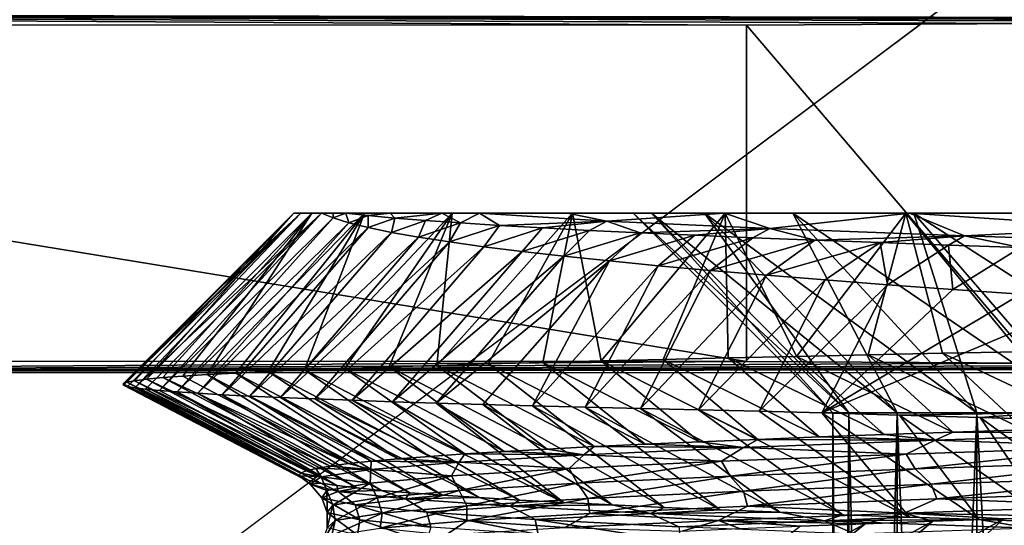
# Model space of a CAD drawing. Header units: metres. Extents: x -205 to 205, y -104 to 104.
# Tile 171 of 256: x -144.59 to -139.65, y -32.52 to -29.98. Entities that reach past the tile are written whole.
import ezdxf

# ---------------------------------------------------------------- set-up
doc = ezdxf.new("R2010")
doc.units = ezdxf.units.M
doc.layers.add('solid_01_2-CONSUMER_EHM_BOX_SW0001', color=7, linetype='CONTINUOUS')

msp = doc.modelspace()

# ---------------------------------------------------------------- linework, layer by layer
at = {"layer": 'solid_01_2-CONSUMER_EHM_BOX_SW0001'}
for points in [[(-200.010849, -74.958488), (-200.010773, 75.041512), (-0.010778, 75.04142)], [(-0.010849, -74.95858), (-200.010849, -74.958488), (-0.010778, 75.04142)], [(-112.002922, 40.641869, 63.099998), (-150.011154, -40.548634, 63.099998), (-150.011002, -39.448967, 63.099998)], [(-112.002922, 40.641869, 63.099998), (-112.003082, 39.542202, 63.099998), (-150.011154, -40.548634, 63.099998)], [(-112.002922, 40.641869, 63.099998), (-150.011002, -39.448967, 63.099998), (-149.999695, 39.547642, 63.099998)], [(-150.011154, -40.548634, 63.099998), (-112.003082, 39.542202, 63.099998), (-112.014389, -39.454407, 63.099998)], [(-173.512405, -37.4473, 108.5), (-88.501671, 37.540531, 108.5), (-173.501678, 37.5527, 108.5)], [(-173.512405, -37.4473, 108.5), (-88.512413, -37.459469, 108.5), (-88.501671, 37.540531, 108.5)], [(-151.253738, -30.008081, 12.6), (-140.943115, -30.009558, 12.6), (-151.31134, -29.950476, 6)], [(-139.499939, -30.000437, 11.531049), (-151.31134, -29.950476, 6), (-140.943115, -30.009558, 12.6)], [(-137.943497, -29.992853, 10.63655), (-151.31134, -29.950476, 6), (-139.499939, -30.000437, 11.531049)], [(-136.293365, -29.986904, 9.927757), (-151.31134, -29.950476, 6), (-137.943497, -29.992853, 10.63655)], [(-134.572327, -29.982672, 9.414596), (-151.31134, -29.950476, 6), (-136.293365, -29.986904, 9.927757)], [(-132.80423, -29.980215, 9.104041), (-151.31134, -29.950476, 6), (-134.572327, -29.982672, 9.414596)], [(-151.253738, -30.008081, 12.6), (-140.943359, -31.694363, 12.6), (-140.943115, -30.009558, 12.6)], [(-151.253738, -30.008081, 12.6), (-149.569183, -31.693129, 12.6), (-140.943359, -31.694363, 12.6)], [(-139.500183, -31.703899, 11.531049), (-140.943115, -30.009558, 12.6), (-140.943359, -31.694363, 12.6)], [(-139.499939, -30.000437, 11.531049), (-140.943115, -30.009558, 12.6), (-139.500183, -31.703899, 11.531049)], [(-144.065399, -31.813906, 24.024469), (-144.067581, -31.807421, 24.5), (-143.176865, -30.951616, 23.581133)], [(-143.639297, -31.379263, 24.5), (-143.176865, -30.951616, 23.581133), (-144.067581, -31.807421, 24.5)], [(-144.04599, -31.820469, 23.549242), (-144.065399, -31.813906, 24.024469), (-143.176865, -30.951616, 23.581133)], [(-144.048843, -31.799158, 25.022476), (-143.211517, -30.951612, 24.5), (-143.639297, -31.379263, 24.5)], [(-144.00975, -31.791447, 25.543867), (-143.211517, -30.951612, 24.5), (-144.048843, -31.799158, 25.022476)], [(-144.009369, -31.82711, 23.074942), (-144.04599, -31.820469, 23.549242), (-143.176865, -30.951616, 23.581133)], [(-143.949768, -31.783747, 26.063335), (-143.211517, -30.951612, 24.5), (-144.00975, -31.791447, 25.543867)], [(-144.009369, -31.82711, 23.074942), (-143.176865, -30.951616, 23.581133), (-143.073105, -30.951632, 22.667486)], [(-143.955582, -31.833832, 22.60219), (-144.009369, -31.82711, 23.074942), (-143.073105, -30.951632, 22.667486)], [(-143.884705, -31.84063, 22.131601), (-143.955582, -31.833832, 22.60219), (-143.073105, -30.951632, 22.667486)], [(-143.949768, -31.783747, 26.063335), (-143.120956, -30.951626, 25.978643), (-143.211517, -30.951612, 24.5)], [(-143.869019, -31.776054, 26.580042), (-143.120956, -30.951626, 25.978643), (-143.949768, -31.783747, 26.063335)], [(-143.884705, -31.84063, 22.131601), (-143.073105, -30.951632, 22.667486), (-143.014328, -30.97567, 22.184946)], [(-143.796844, -31.847538, 21.663774), (-143.884705, -31.84063, 22.131601), (-143.014328, -30.97567, 22.184946)], [(-143.767563, -31.768373, 27.093151), (-143.120956, -30.951626, 25.978643), (-143.869019, -31.776054, 26.580042)], [(-143.796844, -31.847538, 21.663774), (-143.014328, -30.97567, 22.184946), (-142.936249, -30.999689, 21.70435)], [(-143.645569, -31.7607, 27.601881), (-143.120956, -30.951626, 25.978643), (-143.767563, -31.768373, 27.093151)], [(-143.645569, -31.7607, 27.601881), (-142.8573, -30.951664, 27.418257), (-143.120956, -30.951626, 25.978643)], [(-143.503113, -31.753031, 28.105692), (-142.8573, -30.951664, 27.418257), (-143.645569, -31.7607, 27.601881)], [(-143.639297, -31.379263, 24.5), (-143.211517, -30.951612, 24.5), (-143.176865, -30.951616, 23.581133)], [(-143.340424, -31.745365, 28.603548), (-142.8573, -30.951664, 27.418257), (-143.503113, -31.753031, 28.105692)], [(-143.157867, -31.737717, 29.094334), (-142.8573, -30.951664, 27.418257), (-143.340424, -31.745365, 28.603548)], [(-143.176865, -30.951616, 23.581133), (-143.211517, -30.951612, 24.5), (-143.120956, -30.951626, 25.978643)], [(-143.073105, -30.951632, 22.667486), (-143.176865, -30.951616, 23.581133), (-143.120956, -30.951626, 25.978643)], [(-143.157867, -31.737717, 29.094334), (-142.417603, -30.951727, 28.827248), (-142.8573, -30.951664, 27.418257)], [(-142.955856, -31.730087, 29.576962), (-142.417603, -30.951727, 28.827248), (-143.157867, -31.737717, 29.094334)], [(-143.073105, -30.951632, 22.667486), (-143.120956, -30.951626, 25.978643), (-142.8573, -30.951664, 27.418257)], [(-143.014969, -30.951641, 22.392742), (-143.073105, -30.951632, 22.667486), (-142.8573, -30.951664, 27.418257)], [(-143.014328, -30.97567, 22.184946), (-143.073105, -30.951632, 22.667486), (-143.014969, -30.951641, 22.392742)], [(-143.014969, -30.951641, 22.392742), (-142.8573, -30.951664, 27.418257), (-142.951065, -30.951651, 22.119804)], [(-143.014328, -30.97567, 22.184946), (-143.014969, -30.951641, 22.392742), (-142.951065, -30.951651, 22.119804)], [(-142.936249, -30.999689, 21.70435), (-143.014328, -30.97567, 22.184946), (-142.951065, -30.951651, 22.119804)], [(-142.734909, -31.722488, 30.050383), (-142.417603, -30.951727, 28.827248), (-142.955856, -31.730087, 29.576962)], [(-142.8573, -30.951664, 27.418257), (-142.72966, -30.951681, 21.326626), (-142.951065, -30.951651, 22.119804)], [(-142.839386, -30.963978, 21.615273), (-142.951065, -30.951651, 22.119804), (-142.72966, -30.951681, 21.326626)], [(-142.936249, -30.999689, 21.70435), (-142.951065, -30.951651, 22.119804), (-142.839386, -30.963978, 21.615273)], [(-142.838898, -31.023689, 21.226469), (-142.936249, -30.999689, 21.70435), (-142.839386, -30.963978, 21.615273)], [(-142.8573, -30.951664, 27.418257), (-142.417603, -30.951727, 28.827248), (-142.72966, -30.951681, 21.326626)], [(-142.839386, -30.963978, 21.615273), (-142.72966, -30.951681, 21.326626), (-142.706345, -30.976254, 21.11595)], [(-142.838898, -31.023689, 21.226469), (-142.839386, -30.963978, 21.615273), (-142.706345, -30.976254, 21.11595)], [(-142.722412, -31.04767, 20.752079), (-142.838898, -31.023689, 21.226469), (-142.706345, -30.976254, 21.11595)], [(-142.49559, -31.714939, 30.513662), (-142.417603, -30.951727, 28.827248), (-142.734909, -31.722488, 30.050383)], [(-142.417603, -30.951727, 28.827248), (-142.470612, -30.951719, 20.563509), (-142.72966, -30.951681, 21.326626)], [(-142.706345, -30.976254, 21.11595), (-142.72966, -30.951681, 21.326626), (-142.470612, -30.951719, 20.563509)], [(-142.722412, -31.04767, 20.752079), (-142.706345, -30.976254, 21.11595), (-142.552109, -30.988531, 20.622744)], [(-142.706345, -30.976254, 21.11595), (-142.470612, -30.951719, 20.563509), (-142.552109, -30.988531, 20.622744)], [(-142.552109, -30.988531, 20.622744), (-142.470612, -30.951719, 20.563509), (-142.37706, -31.000814, 20.136511)], [(-142.49559, -31.714939, 30.513662), (-141.814804, -30.951813, 30.167858), (-142.417603, -30.951727, 28.827248)], [(-142.238281, -31.707445, 30.966255), (-141.814804, -30.951813, 30.167858), (-142.49559, -31.714939, 30.513662)], [(-142.417603, -30.951727, 28.827248), (-142.281815, -30.951746, 20.083014), (-142.470612, -30.951719, 20.563509)], [(-142.37706, -31.000814, 20.136511), (-142.470612, -30.951719, 20.563509), (-142.281815, -30.951746, 20.083014)], [(-142.417603, -30.951727, 28.827248), (-141.814804, -30.951813, 30.167858), (-142.281815, -30.951746, 20.083014)], [(-142.37706, -31.000814, 20.136511), (-142.281815, -30.951746, 20.083014), (-142.181564, -31.013102, 19.658106)], [(-141.814804, -30.951813, 30.167858), (-141.839645, -30.951809, 19.127457), (-142.281815, -30.951746, 20.083014)], [(-141.643845, -30.991106, 18.701124), (-142.281815, -30.951746, 20.083014), (-141.839645, -30.951809, 19.127457)], [(-141.643845, -30.991106, 18.701124), (-142.181564, -31.013102, 19.658106), (-142.281815, -30.951746, 20.083014)], [(-141.963303, -31.699974, 31.407715), (-141.814804, -30.951813, 30.167858), (-142.238281, -31.707445, 30.966255)], [(-141.670929, -31.692495, 31.837582), (-141.814804, -30.951813, 30.167858), (-141.963303, -31.699974, 31.407715)], [(-141.153625, -30.951908, 21.782269), (-141.054276, -30.951923, 17.810358), (-141.839645, -30.951809, 19.127457)], [(-141.643845, -30.991106, 18.701124), (-141.839645, -30.951809, 19.127457), (-141.054276, -30.951923, 17.810358)], [(-141.511444, -30.951857, 24.5), (-141.839645, -30.951809, 19.127457), (-141.814804, -30.951813, 30.167858)], [(-141.418915, -30.95187, 23.117939), (-141.839645, -30.951809, 19.127457), (-141.511444, -30.951857, 24.5)], [(-141.418915, -30.95187, 23.117939), (-141.153625, -30.951908, 21.782269), (-141.839645, -30.951809, 19.127457)], [(-141.814804, -30.951813, 30.167858), (-141.050476, -30.951923, 31.431606), (-141.418915, -30.95187, 25.882061)], [(-141.670929, -31.692495, 31.837582), (-141.050476, -30.951923, 31.431606), (-141.814804, -30.951813, 30.167858)], [(-141.418915, -30.95187, 25.882061), (-141.511444, -30.951857, 24.5), (-141.814804, -30.951813, 30.167858)], [(-141.361465, -31.684975, 32.255383), (-141.050476, -30.951923, 31.431606), (-141.670929, -31.692495, 31.837582)], [(-141.643845, -30.991106, 18.701124), (-141.054276, -30.951923, 17.810358), (-140.825989, -31.027813, 17.403807)], [(-140.511581, -31.952002, 24.5), (-141.511444, -30.951857, 24.5), (-141.418915, -30.95187, 25.882061)], [(-140.430298, -31.952013, 23.259903), (-141.418915, -30.95187, 23.117939), (-141.511444, -30.951857, 24.5)], [(-140.430298, -31.952013, 23.259903), (-141.511444, -30.951857, 24.5), (-140.511581, -31.952002, 24.5)], [(-141.153625, -30.951908, 27.217731), (-141.418915, -30.95187, 25.882061), (-141.050476, -30.951923, 31.431606)], [(-140.430298, -31.952013, 25.740097), (-141.418915, -30.95187, 25.882061), (-141.153625, -30.951908, 27.217731)], [(-140.430298, -31.952013, 25.740097), (-140.511581, -31.952002, 24.5), (-141.418915, -30.95187, 25.882061)], [(-140.187851, -31.952047, 22.041109), (-141.153625, -30.951908, 21.782269), (-141.418915, -30.95187, 23.117939)], [(-140.430298, -31.952013, 23.259903), (-140.187851, -31.952047, 22.041109), (-141.418915, -30.95187, 23.117939)], [(-141.035187, -31.677378, 32.660629), (-141.050476, -30.951923, 31.431606), (-141.361465, -31.684975, 32.255383)], [(-141.153625, -30.951908, 21.782269), (-140.711136, -30.951973, 20.482248), (-141.054276, -30.951923, 17.810358)], [(-140.711136, -30.951973, 28.517752), (-141.153625, -30.951908, 27.217731), (-141.050476, -30.951923, 31.431606)], [(-140.187851, -31.952047, 26.958891), (-141.153625, -30.951908, 27.217731), (-140.711136, -30.951973, 28.517752)], [(-140.187851, -31.952047, 26.958891), (-140.430298, -31.952013, 25.740097), (-141.153625, -30.951908, 27.217731)], [(-139.788437, -31.952105, 20.864508), (-140.711136, -30.951973, 20.482248), (-141.153625, -30.951908, 21.782269)], [(-140.187851, -31.952047, 22.041109), (-139.788437, -31.952105, 20.864508), (-141.153625, -30.951908, 21.782269)], [(-140.711136, -30.951973, 20.482248), (-140.126144, -30.952057, 16.616076), (-141.054276, -30.951923, 17.810358)], [(-140.126144, -30.952057, 16.616076), (-140.825989, -31.027813, 17.403807), (-141.054276, -30.951923, 17.810358)], [(-140.711136, -30.951973, 28.517752), (-141.050476, -30.951923, 31.431606), (-140.144608, -30.952055, 32.588123)], [(-140.692535, -31.669682, 33.052616), (-140.144608, -30.952055, 32.588123), (-141.050476, -30.951923, 31.431606)], [(-140.692535, -31.669682, 33.052616), (-141.050476, -30.951923, 31.431606), (-141.035187, -31.677378, 32.660629)], [(-140.126144, -30.952057, 16.616076), (-139.850327, -31.064543, 16.220581), (-140.825989, -31.027813, 17.403807)], [(-140.711136, -30.951973, 20.482248), (-140.104767, -30.952061, 19.250101), (-140.126144, -30.952057, 16.616076)], [(-140.104767, -30.952061, 29.749899), (-140.711136, -30.951973, 28.517752), (-140.144608, -30.952055, 32.588123)], [(-139.788437, -31.952105, 28.135492), (-140.711136, -30.951973, 28.517752), (-140.104767, -30.952061, 29.749899)], [(-139.788437, -31.952105, 28.135492), (-140.187851, -31.952047, 26.958891), (-140.711136, -30.951973, 28.517752)], [(-139.238892, -31.952185, 19.750099), (-140.104767, -30.952061, 19.250101), (-140.711136, -30.951973, 20.482248)], [(-139.788437, -31.952105, 20.864508), (-139.238892, -31.952185, 19.750099), (-140.711136, -30.951973, 20.482248)], [(-140.334259, -31.661922, 33.430523), (-140.144608, -30.952055, 32.588123), (-140.692535, -31.669682, 33.052616)], [(-139.96106, -31.654146, 33.793606), (-140.144608, -30.952055, 32.588123), (-140.334259, -31.661922, 33.430523)], [(-140.104767, -30.952061, 29.749899), (-140.144608, -30.952055, 32.588123), (-139.099609, -30.952206, 33.63311)], [(-139.573761, -31.6464, 34.141171), (-139.099609, -30.952206, 33.63311), (-140.144608, -30.952055, 32.588123)], [(-139.573761, -31.6464, 34.141171), (-140.144608, -30.952055, 32.588123), (-139.96106, -31.654146, 33.793606)], [(-139.34079, -30.952169, 18.108774), (-139.059357, -30.952211, 15.542141), (-140.126144, -30.952057, 16.616076)], [(-140.104767, -30.952061, 19.250101), (-139.34079, -30.952169, 18.108774), (-140.126144, -30.952057, 16.616076)], [(-140.126144, -30.952057, 16.616076), (-139.059357, -30.952211, 15.542141), (-139.027008, -31.024952, 15.482123)], [(-140.126144, -30.952057, 16.616076), (-139.027008, -31.024952, 15.482123), (-139.850327, -31.064543, 16.220581)], [(-139.34079, -30.952169, 30.891226), (-140.104767, -30.952061, 29.749899), (-139.099609, -30.952206, 33.63311)], [(-139.238892, -31.952185, 29.249901), (-140.104767, -30.952061, 29.749899), (-139.34079, -30.952169, 30.891226)], [(-139.238892, -31.952185, 29.249901), (-139.788437, -31.952105, 28.135492), (-140.104767, -30.952061, 29.749899)], [(-138.548492, -31.952284, 18.716829), (-139.34079, -30.952169, 18.108774), (-140.104767, -30.952061, 19.250101)], [(-139.238892, -31.952185, 19.750099), (-138.548492, -31.952284, 18.716829), (-140.104767, -30.952061, 19.250101)], [(-143.692169, -31.854593, 21.199299), (-143.796844, -31.847538, 21.663774), (-142.936249, -30.999689, 21.70435)], [(-143.692169, -31.854593, 21.199299), (-142.936249, -30.999689, 21.70435), (-142.838898, -31.023689, 21.226469)], [(-143.570709, -31.861727, 20.738811), (-143.692169, -31.854593, 21.199299), (-142.838898, -31.023689, 21.226469)], [(-143.570709, -31.861727, 20.738811), (-142.838898, -31.023689, 21.226469), (-142.722412, -31.04767, 20.752079)], [(-142.586884, -31.071634, 20.281944), (-142.722412, -31.04767, 20.752079), (-142.552109, -30.988531, 20.622744)], [(-142.586884, -31.071634, 20.281944), (-142.552109, -30.988531, 20.622744), (-142.37706, -31.000814, 20.136511)], [(-142.432526, -31.095577, 19.816832), (-142.586884, -31.071634, 20.281944), (-142.37706, -31.000814, 20.136511)], [(-142.432526, -31.095577, 19.816832), (-142.37706, -31.000814, 20.136511), (-142.181564, -31.013102, 19.658106)], [(-142.25946, -31.119497, 19.357454), (-142.432526, -31.095577, 19.816832), (-142.181564, -31.013102, 19.658106)], [(-142.25946, -31.119497, 19.357454), (-142.181564, -31.013102, 19.658106), (-141.966019, -31.025393, 19.188381)], [(-142.067917, -31.143393, 18.90456), (-142.25946, -31.119497, 19.357454), (-141.966019, -31.025393, 19.188381)], [(-141.643845, -30.991106, 18.701124), (-141.966019, -31.025393, 19.188381), (-142.181564, -31.013102, 19.658106)], [(-142.067917, -31.143393, 18.90456), (-141.966019, -31.025393, 19.188381), (-141.730804, -31.037691, 18.728188)], [(-141.643845, -30.991106, 18.701124), (-141.730804, -31.037691, 18.728188), (-141.966019, -31.025393, 19.188381)], [(-141.643845, -30.991106, 18.701124), (-141.476303, -31.049994, 18.278374), (-141.730804, -31.037691, 18.728188)], [(-141.643845, -30.991106, 18.701124), (-140.825989, -31.027813, 17.403807), (-141.476303, -31.049994, 18.278374)], [(-140.825989, -31.027813, 17.403807), (-141.202896, -31.0623, 17.839802), (-141.476303, -31.049994, 18.278374)], [(-140.825989, -31.027813, 17.403807), (-140.910995, -31.07461, 17.413301), (-141.202896, -31.0623, 17.839802)], [(-140.825989, -31.027813, 17.403807), (-140.601227, -31.08692, 16.999596), (-140.910995, -31.07461, 17.413301)], [(-140.825989, -31.027813, 17.403807), (-139.850327, -31.064543, 16.220581), (-140.601227, -31.08692, 16.999596)], [(-139.027008, -31.024952, 15.482123), (-138.733261, -31.101292, 15.169781), (-139.850327, -31.064543, 16.220581)], [(-143.432602, -31.868868, 20.282959), (-143.570709, -31.861727, 20.738811), (-142.722412, -31.04767, 20.752079)], [(-143.432602, -31.868868, 20.282959), (-142.722412, -31.04767, 20.752079), (-142.586884, -31.071634, 20.281944)], [(-143.277939, -31.875942, 19.832388), (-143.432602, -31.868868, 20.282959), (-142.586884, -31.071634, 20.281944)], [(-143.277939, -31.875942, 19.832388), (-142.586884, -31.071634, 20.281944), (-142.432526, -31.095577, 19.816832)], [(-141.858185, -31.167267, 18.458933), (-142.067917, -31.143393, 18.90456), (-141.730804, -31.037691, 18.728188)], [(-141.858185, -31.167267, 18.458933), (-141.730804, -31.037691, 18.728188), (-141.476303, -31.049994, 18.278374)], [(-141.630554, -31.19113, 18.021349), (-141.858185, -31.167267, 18.458933), (-141.476303, -31.049994, 18.278374)], [(-141.630554, -31.19113, 18.021349), (-141.476303, -31.049994, 18.278374), (-141.202896, -31.0623, 17.839802)], [(-141.385406, -31.214987, 17.592566), (-141.630554, -31.19113, 18.021349), (-141.202896, -31.0623, 17.839802)], [(-141.385406, -31.214987, 17.592566), (-141.202896, -31.0623, 17.839802), (-140.910995, -31.07461, 17.413301)], [(-141.123108, -31.23884, 17.173317), (-141.385406, -31.214987, 17.592566), (-140.910995, -31.07461, 17.413301)], [(-141.123108, -31.23884, 17.173317), (-140.910995, -31.07461, 17.413301), (-140.601227, -31.08692, 16.999596)], [(-139.850327, -31.064543, 16.220581), (-140.274185, -31.099232, 16.599384), (-140.601227, -31.08692, 16.999596)], [(-139.850327, -31.064543, 16.220581), (-139.930527, -31.111544, 16.213367), (-140.274185, -31.099232, 16.599384)], [(-139.850327, -31.064543, 16.220581), (-139.570847, -31.123857, 15.842232), (-139.930527, -31.111544, 16.213367)], [(-139.850327, -31.064543, 16.220581), (-138.733261, -31.101292, 15.169781), (-139.570847, -31.123857, 15.842232)], [(-143.106888, -31.882887, 19.387737), (-143.277939, -31.875942, 19.832388), (-142.432526, -31.095577, 19.816832)], [(-143.106888, -31.882887, 19.387737), (-142.432526, -31.095577, 19.816832), (-142.25946, -31.119497, 19.357454)], [(-142.919708, -31.889721, 18.949568), (-143.106888, -31.882887, 19.387737), (-142.25946, -31.119497, 19.357454)], [(-142.919708, -31.889721, 18.949568), (-142.25946, -31.119497, 19.357454), (-142.067917, -31.143393, 18.90456)], [(-140.844025, -31.262691, 16.764278), (-141.123108, -31.23884, 17.173317), (-140.601227, -31.08692, 16.999596)], [(-140.844025, -31.262691, 16.764278), (-140.601227, -31.08692, 16.999596), (-140.274185, -31.099232, 16.599384)], [(-140.548553, -31.286531, 16.366081), (-140.844025, -31.262691, 16.764278), (-140.274185, -31.099232, 16.599384)], [(-140.237122, -31.310366, 15.979382), (-140.548553, -31.286531, 16.366081), (-140.274185, -31.099232, 16.599384)], [(-140.237122, -31.310366, 15.979382), (-140.274185, -31.099232, 16.599384), (-139.930527, -31.111544, 16.213367)], [(-139.910187, -31.334194, 15.604816), (-140.237122, -31.310366, 15.979382), (-139.930527, -31.111544, 16.213367)], [(-139.910187, -31.334194, 15.604816), (-139.930527, -31.111544, 16.213367), (-139.570847, -31.123857, 15.842232)], [(-139.568253, -31.358019, 15.243002), (-139.910187, -31.334194, 15.604816), (-139.570847, -31.123857, 15.842232)], [(-142.716675, -31.896496, 18.51845), (-142.919708, -31.889721, 18.949568), (-142.067917, -31.143393, 18.90456)], [(-142.716675, -31.896496, 18.51845), (-142.067917, -31.143393, 18.90456), (-141.858185, -31.167267, 18.458933)], [(-142.498108, -31.903259, 18.094944), (-142.716675, -31.896496, 18.51845), (-141.858185, -31.167267, 18.458933)], [(-142.498108, -31.903259, 18.094944), (-141.858185, -31.167267, 18.458933), (-141.630554, -31.19113, 18.021349)], [(-142.264359, -31.910057, 17.679598), (-142.498108, -31.903259, 18.094944), (-141.630554, -31.19113, 18.021349)], [(-142.015793, -31.916933, 17.272936), (-142.264359, -31.910057, 17.679598), (-141.630554, -31.19113, 18.021349)], [(-142.015793, -31.916933, 17.272936), (-141.630554, -31.19113, 18.021349), (-141.385406, -31.214987, 17.592566)], [(-141.752686, -31.923864, 16.87549), (-142.015793, -31.916933, 17.272936), (-141.385406, -31.214987, 17.592566)], [(-141.752686, -31.923864, 16.87549), (-141.385406, -31.214987, 17.592566), (-141.123108, -31.23884, 17.173317)], [(-141.475403, -31.93083, 16.48778), (-141.752686, -31.923864, 16.87549), (-141.123108, -31.23884, 17.173317)], [(-141.475403, -31.93083, 16.48778), (-141.123108, -31.23884, 17.173317), (-140.844025, -31.262691, 16.764278)], [(-141.184265, -31.93783, 16.110306), (-141.475403, -31.93083, 16.48778), (-140.844025, -31.262691, 16.764278)], [(-141.184265, -31.93783, 16.110306), (-140.844025, -31.262691, 16.764278), (-140.548553, -31.286531, 16.366081)], [(-140.879684, -31.944864, 15.743556), (-141.184265, -31.93783, 16.110306), (-140.548553, -31.286531, 16.366081)], [(-140.879684, -31.944864, 15.743556), (-140.548553, -31.286531, 16.366081), (-140.237122, -31.310366, 15.979382)], [(-140.879684, -31.944864, 15.743556), (-140.237122, -31.310366, 15.979382), (-140.565948, -31.951998, 15.391996)], [(-140.565948, -31.951998, 15.391996), (-140.237122, -31.310366, 15.979382), (-139.910187, -31.334194, 15.604816)], [(-144.048843, -31.799158, 25.022476), (-143.639297, -31.379263, 24.5), (-144.067581, -31.807421, 24.5)], [(-140.565948, -31.951998, 15.391996), (-139.910187, -31.334194, 15.604816), (-139.568253, -31.358019, 15.243002)], [(-140.565948, -31.951998, 15.391996), (-139.568253, -31.358019, 15.243002), (-139.211792, -31.381844, 14.894535)], [(-140.565948, -31.951998, 15.391996), (-139.211792, -31.381844, 14.894535), (-139.451782, -31.95215, 14.350887)], [(-140.252869, -32.061237, 32.42588), (-140.692535, -31.669682, 33.052616), (-141.035187, -31.677378, 32.660629)], [(-139.909851, -32.049084, 32.809269), (-140.334259, -31.661922, 33.430523), (-140.692535, -31.669682, 33.052616)], [(-140.252869, -32.061237, 32.42588), (-139.909851, -32.049084, 32.809269), (-140.692535, -31.669682, 33.052616)], [(-139.550323, -32.036919, 33.178238), (-139.96106, -31.654146, 33.793606), (-140.334259, -31.661922, 33.430523)], [(-139.909851, -32.049084, 32.809269), (-139.550323, -32.036919, 33.178238), (-140.334259, -31.661922, 33.430523)], [(-139.175232, -32.024742, 33.53183), (-139.573761, -31.6464, 34.141171), (-139.96106, -31.654146, 33.793606)], [(-139.550323, -32.036919, 33.178238), (-139.175232, -32.024742, 33.53183), (-139.96106, -31.654146, 33.793606)], [(-149.569183, -31.693129, 12.6), (-149.511597, -31.750734, 6), (-140.943359, -31.694363, 12.6)], [(-139.500183, -31.703899, 11.531049), (-140.943359, -31.694363, 12.6), (-149.511597, -31.750734, 6)], [(-137.943741, -31.711927, 10.63655), (-139.500183, -31.703899, 11.531049), (-149.511597, -31.750734, 6)], [(-136.29361, -31.718349, 9.927757), (-137.943741, -31.711927, 10.63655), (-149.511597, -31.750734, 6)], [(-134.572571, -31.723074, 9.414596), (-136.29361, -31.718349, 9.927757), (-149.511597, -31.750734, 6)], [(-132.804474, -31.726038, 9.104041), (-134.572571, -31.723074, 9.414596), (-149.511597, -31.750734, 6)], [(-132.804474, -31.726038, 9.104041), (-149.511597, -31.750734, 6), (-112.511597, -31.756031, 6)], [(-142.1586, -32.146175, 29.395508), (-142.734909, -31.722488, 30.050383), (-142.955856, -31.730087, 29.576962)], [(-141.94191, -32.134007, 29.86203), (-142.49559, -31.714939, 30.513662), (-142.734909, -31.722488, 30.050383)], [(-142.1586, -32.146175, 29.395508), (-141.94191, -32.134007, 29.86203), (-142.734909, -31.722488, 30.050383)], [(-141.706024, -32.121861, 30.318142), (-142.238281, -31.707445, 30.966255), (-142.49559, -31.714939, 30.513662)], [(-141.94191, -32.134007, 29.86203), (-141.706024, -32.121861, 30.318142), (-142.49559, -31.714939, 30.513662)], [(-141.45137, -32.10973, 30.763365), (-141.963303, -31.699974, 31.407715), (-142.238281, -31.707445, 30.966255)], [(-141.706024, -32.121861, 30.318142), (-141.45137, -32.10973, 30.763365), (-142.238281, -31.707445, 30.966255)], [(-141.178375, -32.09761, 31.197245), (-141.670929, -31.692495, 31.837582), (-141.963303, -31.699974, 31.407715)], [(-141.45137, -32.10973, 30.763365), (-141.178375, -32.09761, 31.197245), (-141.963303, -31.699974, 31.407715)], [(-140.887405, -32.085495, 31.619301), (-141.361465, -31.684975, 32.255383), (-141.670929, -31.692495, 31.837582)], [(-141.178375, -32.09761, 31.197245), (-140.887405, -32.085495, 31.619301), (-141.670929, -31.692495, 31.837582)], [(-140.578812, -32.073372, 32.029026), (-141.035187, -31.677378, 32.660629), (-141.361465, -31.684975, 32.255383)], [(-140.887405, -32.085495, 31.619301), (-140.578812, -32.073372, 32.029026), (-141.361465, -31.684975, 32.255383)], [(-140.578812, -32.073372, 32.029026), (-140.252869, -32.061237, 32.42588), (-141.035187, -31.677378, 32.660629)], [(-149.512772, -39.950733, 6), (-112.512764, -39.956032, 6), (-149.511597, -31.750734, 6)], [(-112.512764, -39.956032, 6), (-112.511597, -31.756031, 6), (-149.511597, -31.750734, 6)], [(-142.937851, -32.20713, 26.946512), (-143.767563, -31.768373, 27.093151), (-143.869019, -31.776054, 26.580042)], [(-142.937851, -32.20713, 26.946512), (-143.645569, -31.7607, 27.601881), (-143.767563, -31.768373, 27.093151)], [(-142.823868, -32.194958, 27.447598), (-143.503113, -31.753031, 28.105692), (-143.645569, -31.7607, 27.601881)], [(-142.937851, -32.20713, 26.946512), (-142.823868, -32.194958, 27.447598), (-143.645569, -31.7607, 27.601881)], [(-142.688629, -32.182766, 27.944328), (-143.340424, -31.745365, 28.603548), (-143.503113, -31.753031, 28.105692)], [(-142.823868, -32.194958, 27.447598), (-142.688629, -32.182766, 27.944328), (-143.503113, -31.753031, 28.105692)], [(-142.532425, -32.170567, 28.435408), (-143.157867, -31.737717, 29.094334), (-143.340424, -31.745365, 28.603548)], [(-142.688629, -32.182766, 27.944328), (-142.532425, -32.170567, 28.435408), (-143.340424, -31.745365, 28.603548)], [(-142.355606, -32.158367, 28.919556), (-142.955856, -31.730087, 29.576962), (-143.157867, -31.737717, 29.094334)], [(-142.532425, -32.170567, 28.435408), (-142.355606, -32.158367, 28.919556), (-143.157867, -31.737717, 29.094334)], [(-142.355606, -32.158367, 28.919556), (-142.1586, -32.146175, 29.395508), (-142.955856, -31.730087, 29.576962)], [(-143.178925, -32.255638, 24.916527), (-144.048843, -31.799158, 25.022476), (-144.067581, -31.807421, 24.5)], [(-143.185654, -32.267773, 24.40501), (-144.067581, -31.807421, 24.5), (-144.065399, -31.813906, 24.024469)], [(-143.185654, -32.267773, 24.40501), (-143.178925, -32.255638, 24.916527), (-144.067581, -31.807421, 24.5)], [(-143.170914, -32.27993, 23.892757), (-144.065399, -31.813906, 24.024469), (-144.04599, -31.820469, 23.549242)], [(-143.170914, -32.27993, 23.892757), (-143.185654, -32.267773, 24.40501), (-144.065399, -31.813906, 24.024469)], [(-143.150818, -32.243519, 25.426868), (-144.00975, -31.791447, 25.543867), (-144.048843, -31.799158, 25.022476)], [(-143.178925, -32.255638, 24.916527), (-143.150818, -32.243519, 25.426868), (-144.048843, -31.799158, 25.022476)], [(-143.134598, -32.292118, 23.380383), (-144.04599, -31.820469, 23.549242), (-144.009369, -31.82711, 23.074942)], [(-143.134598, -32.292118, 23.380383), (-143.170914, -32.27993, 23.892757), (-144.04599, -31.820469, 23.549242)], [(-143.101334, -32.231403, 25.935606), (-143.949768, -31.783747, 26.063335), (-144.00975, -31.791447, 25.543867)], [(-143.150818, -32.243519, 25.426868), (-143.101334, -32.231403, 25.935606), (-144.00975, -31.791447, 25.543867)], [(-143.030365, -32.219276, 26.442301), (-143.869019, -31.776054, 26.580042), (-143.949768, -31.783747, 26.063335)], [(-143.101334, -32.231403, 25.935606), (-143.030365, -32.219276, 26.442301), (-143.949768, -31.783747, 26.063335)], [(-143.030365, -32.219276, 26.442301), (-142.937851, -32.20713, 26.946512), (-143.869019, -31.776054, 26.580042)], [(-143.076569, -32.304333, 22.869129), (-144.009369, -31.82711, 23.074942), (-143.955582, -31.833832, 22.60219)], [(-143.076569, -32.304333, 22.869129), (-143.134598, -32.292118, 23.380383), (-144.009369, -31.82711, 23.074942)], [(-142.996811, -32.316559, 22.360382), (-143.955582, -31.833832, 22.60219), (-143.884705, -31.84063, 22.131601)], [(-142.996811, -32.316559, 22.360382), (-143.076569, -32.304333, 22.869129), (-143.955582, -31.833832, 22.60219)], [(-142.996811, -32.316559, 22.360382), (-143.884705, -31.84063, 22.131601), (-143.796844, -31.847538, 21.663774)], [(-142.895523, -32.328789, 21.855495), (-143.796844, -31.847538, 21.663774), (-143.692169, -31.854593, 21.199299)], [(-142.895523, -32.328789, 21.855495), (-142.996811, -32.316559, 22.360382), (-143.796844, -31.847538, 21.663774)], [(-142.773071, -32.341007, 21.355787), (-143.692169, -31.854593, 21.199299), (-143.570709, -31.861727, 20.738811)], [(-142.773071, -32.341007, 21.355787), (-142.895523, -32.328789, 21.855495), (-143.692169, -31.854593, 21.199299)], [(-142.629944, -32.35321, 20.862555), (-143.570709, -31.861727, 20.738811), (-143.432602, -31.868868, 20.282959)], [(-142.629944, -32.35321, 20.862555), (-142.773071, -32.341007, 21.355787), (-143.570709, -31.861727, 20.738811)], [(-142.466644, -32.365387, 20.376963), (-143.432602, -31.868868, 20.282959), (-143.277939, -31.875942, 19.832388)], [(-142.466644, -32.365387, 20.376963), (-142.629944, -32.35321, 20.862555), (-143.432602, -31.868868, 20.282959)], [(-142.283508, -32.377541, 19.899551), (-143.277939, -31.875942, 19.832388), (-143.106888, -31.882887, 19.387737)], [(-142.283508, -32.377541, 19.899551), (-142.466644, -32.365387, 20.376963), (-143.277939, -31.875942, 19.832388)], [(-142.080688, -32.389687, 19.430687), (-143.106888, -31.882887, 19.387737), (-142.919708, -31.889721, 18.949568)], [(-142.080688, -32.389687, 19.430687), (-142.283508, -32.377541, 19.899551), (-143.106888, -31.882887, 19.387737)], [(-141.858322, -32.401836, 18.970757), (-142.919708, -31.889721, 18.949568), (-142.716675, -31.896496, 18.51845)], [(-141.858322, -32.401836, 18.970757), (-142.080688, -32.389687, 19.430687), (-142.919708, -31.889721, 18.949568)], [(-141.858322, -32.401836, 18.970757), (-142.716675, -31.896496, 18.51845), (-142.498108, -31.903259, 18.094944)], [(-141.61647, -32.414001, 18.520155), (-142.498108, -31.903259, 18.094944), (-142.264359, -31.910057, 17.679598)], [(-141.61647, -32.414001, 18.520155), (-141.858322, -32.401836, 18.970757), (-142.498108, -31.903259, 18.094944)], [(-141.355331, -32.426193, 18.079239), (-142.264359, -31.910057, 17.679598), (-142.015793, -31.916933, 17.272936)], [(-141.355331, -32.426193, 18.079239), (-141.61647, -32.414001, 18.520155), (-142.264359, -31.910057, 17.679598)], [(-141.075165, -32.438419, 17.648598), (-142.015793, -31.916933, 17.272936), (-141.752686, -31.923864, 16.87549)], [(-141.075165, -32.438419, 17.648598), (-141.355331, -32.426193, 18.079239), (-142.015793, -31.916933, 17.272936)], [(-140.776581, -32.450672, 17.229351), (-141.752686, -31.923864, 16.87549), (-141.475403, -31.93083, 16.48778)], [(-140.776581, -32.450672, 17.229351), (-141.075165, -32.438419, 17.648598), (-141.752686, -31.923864, 16.87549)], [(-140.460266, -32.462936, 16.822643), (-141.475403, -31.93083, 16.48778), (-141.184265, -31.93783, 16.110306)], [(-140.460266, -32.462936, 16.822643), (-140.776581, -32.450672, 17.229351), (-141.475403, -31.93083, 16.48778)], [(-140.126999, -32.475208, 16.429585), (-141.184265, -31.93783, 16.110306), (-140.879684, -31.944864, 15.743556)], [(-140.126999, -32.475208, 16.429585), (-140.460266, -32.462936, 16.822643), (-141.184265, -31.93783, 16.110306)], [(-140.126999, -32.475208, 16.429585), (-140.879684, -31.944864, 15.743556), (-140.565948, -31.951998, 15.391996)], [(-140.177399, -31.964117, 15.001076), (-140.565948, -31.951998, 15.391996), (-139.451782, -31.95215, 14.350887)], [(-139.777573, -32.487476, 16.051239), (-140.565948, -31.951998, 15.391996), (-140.177399, -31.964117, 15.001076)], [(-139.777573, -32.487476, 16.051239), (-140.126999, -32.475208, 16.429585), (-140.565948, -31.951998, 15.391996)], [(-140.513107, -42.452, 24.5), (-140.511581, -31.952002, 24.5), (-140.430298, -31.952013, 25.740097)], [(-140.513107, -42.452, 24.5), (-140.431808, -42.452011, 23.259903), (-140.511581, -31.952002, 24.5)], [(-140.431808, -42.452011, 25.740097), (-140.513107, -42.452, 24.5), (-140.430298, -31.952013, 25.740097)], [(-140.431808, -42.452011, 23.259903), (-140.430298, -31.952013, 23.259903), (-140.511581, -31.952002, 24.5)], [(-140.431808, -42.452011, 25.740097), (-140.430298, -31.952013, 25.740097), (-140.187851, -31.952047, 26.958891)], [(-140.431808, -42.452011, 23.259903), (-140.189362, -42.452049, 22.041109), (-140.430298, -31.952013, 23.259903)], [(-140.431808, -42.452011, 25.740097), (-140.187851, -31.952047, 26.958891), (-140.189362, -42.452049, 26.958891)], [(-140.189362, -42.452049, 22.041109), (-140.187851, -31.952047, 22.041109), (-140.430298, -31.952013, 23.259903)], [(-140.189362, -42.452049, 26.958891), (-140.187851, -31.952047, 26.958891), (-139.788437, -31.952105, 28.135492)], [(-140.189362, -42.452049, 22.041109), (-139.789963, -42.452106, 20.864508), (-140.187851, -31.952047, 22.041109)], [(-140.189362, -42.452049, 26.958891), (-139.788437, -31.952105, 28.135492), (-139.789963, -42.452106, 28.135492)], [(-139.789963, -42.452106, 20.864508), (-139.788437, -31.952105, 20.864508), (-140.187851, -31.952047, 22.041109)], [(-139.772858, -31.976219, 14.626723), (-140.177399, -31.964117, 15.001076), (-139.451782, -31.95215, 14.350887)], [(-139.412903, -32.499729, 15.688601), (-140.177399, -31.964117, 15.001076), (-139.772858, -31.976219, 14.626723)], [(-139.412903, -32.499729, 15.688601), (-139.777573, -32.487476, 16.051239), (-140.177399, -31.964117, 15.001076)], [(-139.789963, -42.452106, 28.135492), (-139.788437, -31.952105, 28.135492), (-139.238892, -31.952185, 29.249901)], [(-139.789963, -42.452106, 20.864508), (-139.240402, -42.452183, 19.750099), (-139.788437, -31.952105, 20.864508)], [(-139.789963, -42.452106, 28.135492), (-139.238892, -31.952185, 29.249901), (-139.240402, -42.452183, 29.249901)], [(-139.240402, -42.452183, 19.750099), (-139.238892, -31.952185, 19.750099), (-139.788437, -31.952105, 20.864508)], [(-139.353058, -31.988298, 14.269589), (-139.772858, -31.976219, 14.626723), (-139.451782, -31.95215, 14.350887)], [(-139.033875, -32.511959, 15.342334), (-139.772858, -31.976219, 14.626723), (-139.353058, -31.988298, 14.269589)], [(-139.033875, -32.511959, 15.342334), (-139.412903, -32.499729, 15.688601), (-139.772858, -31.976219, 14.626723)], [(-139.997894, -32.089352, 32.638168), (-140.252869, -32.061237, 32.42588), (-140.578812, -32.073372, 32.029026)], [(-139.997894, -32.089352, 32.638168), (-139.909851, -32.049084, 32.809269), (-140.252869, -32.061237, 32.42588)], [(-138.891357, -32.052734, 33.713451), (-139.909851, -32.049084, 32.809269), (-139.997894, -32.089352, 32.638168)], [(-138.891357, -32.052734, 33.713451), (-139.997894, -32.089352, 32.638168), (-139.073486, -32.122421, 33.487488)], [(-138.891357, -32.052734, 33.713451), (-139.550323, -32.036919, 33.178238), (-139.909851, -32.049084, 32.809269)], [(-140.958557, -32.125988, 31.430731), (-141.45137, -32.10973, 30.763365), (-141.706024, -32.121861, 30.318142)], [(-140.958557, -32.125988, 31.430731), (-141.178375, -32.09761, 31.197245), (-141.45137, -32.10973, 30.763365)], [(-140.958557, -32.125988, 31.430731), (-140.887405, -32.085495, 31.619301), (-141.178375, -32.09761, 31.197245)], [(-139.997894, -32.089352, 32.638168), (-140.887405, -32.085495, 31.619301), (-140.958557, -32.125988, 31.430731)], [(-139.997894, -32.089352, 32.638168), (-140.958557, -32.125988, 31.430731), (-140.144104, -32.158836, 32.397377)], [(-139.997894, -32.089352, 32.638168), (-140.578812, -32.073372, 32.029026), (-140.887405, -32.085495, 31.619301)], [(-139.997894, -32.089352, 32.638168), (-140.144104, -32.158836, 32.397377), (-139.073486, -32.122421, 33.487488)], [(-142.384018, -32.199329, 28.700853), (-142.532425, -32.170567, 28.435408), (-142.688629, -32.182766, 27.944328)], [(-142.384018, -32.199329, 28.700853), (-142.355606, -32.158367, 28.919556), (-142.532425, -32.170567, 28.435408)], [(-141.75853, -32.162647, 30.11132), (-142.355606, -32.158367, 28.919556), (-142.384018, -32.199329, 28.700853)], [(-141.75853, -32.162647, 30.11132), (-142.384018, -32.199329, 28.700853), (-141.831772, -32.231728, 29.856998)], [(-141.75853, -32.162647, 30.11132), (-142.1586, -32.146175, 29.395508), (-142.355606, -32.158367, 28.919556)], [(-141.75853, -32.162647, 30.11132), (-141.94191, -32.134007, 29.86203), (-142.1586, -32.146175, 29.395508)], [(-141.75853, -32.162647, 30.11132), (-141.706024, -32.121861, 30.318142), (-141.94191, -32.134007, 29.86203)], [(-141.75853, -32.162647, 30.11132), (-141.831772, -32.231728, 29.856998), (-141.068283, -32.195271, 31.180548)], [(-140.958557, -32.125988, 31.430731), (-141.706024, -32.121861, 30.318142), (-141.75853, -32.162647, 30.11132)], [(-140.958557, -32.125988, 31.430731), (-141.75853, -32.162647, 30.11132), (-141.068283, -32.195271, 31.180548)], [(-140.958557, -32.125988, 31.430731), (-141.068283, -32.195271, 31.180548), (-140.144104, -32.158836, 32.397377)], [(-140.144104, -32.158836, 32.397377), (-141.068283, -32.195271, 31.180548), (-141.025177, -32.269264, 31.193745)], [(-140.144104, -32.158836, 32.397377), (-141.025177, -32.269264, 31.193745), (-140.098938, -32.232803, 32.405876)], [(-139.073486, -32.122421, 33.487488), (-140.144104, -32.158836, 32.397377), (-140.098938, -32.232803, 32.405876)], [(-139.073486, -32.122421, 33.487488), (-140.098938, -32.232803, 32.405876), (-139.026764, -32.196365, 33.490952)], [(-142.825546, -32.236042, 27.222363), (-143.030365, -32.219276, 26.442301), (-143.101334, -32.231403, 25.935606)], [(-142.825546, -32.236042, 27.222363), (-142.937851, -32.20713, 26.946512), (-143.030365, -32.219276, 26.442301)], [(-142.825546, -32.236042, 27.222363), (-142.823868, -32.194958, 27.447598), (-142.937851, -32.20713, 26.946512)], [(-142.384018, -32.199329, 28.700853), (-142.823868, -32.194958, 27.447598), (-142.825546, -32.236042, 27.222363)], [(-142.384018, -32.199329, 28.700853), (-142.825546, -32.236042, 27.222363), (-142.421478, -32.268211, 28.447426)], [(-142.384018, -32.199329, 28.700853), (-142.688629, -32.182766, 27.944328), (-142.823868, -32.194958, 27.447598)], [(-142.384018, -32.199329, 28.700853), (-142.421478, -32.268211, 28.447426), (-141.831772, -32.231728, 29.856998)], [(-141.068283, -32.195271, 31.180548), (-141.831772, -32.231728, 29.856998), (-141.791168, -32.305748, 29.874527)], [(-141.068283, -32.195271, 31.180548), (-141.791168, -32.305748, 29.874527), (-141.025177, -32.269264, 31.193745)], [(-139.026764, -32.196365, 33.490952), (-140.098938, -32.232803, 32.405876), (-140.018631, -32.309319, 32.492847)], [(-139.026764, -32.196365, 33.490952), (-140.018631, -32.309319, 32.492847), (-138.933289, -32.272793, 33.569469)], [(-143.075714, -32.272781, 25.69986), (-143.178925, -32.255638, 24.916527), (-143.185654, -32.267773, 24.40501)], [(-143.130219, -32.309547, 24.157825), (-143.185654, -32.267773, 24.40501), (-143.170914, -32.27993, 23.892757)], [(-143.075714, -32.272781, 25.69986), (-143.185654, -32.267773, 24.40501), (-143.130219, -32.309547, 24.157825)], [(-143.075714, -32.272781, 25.69986), (-143.150818, -32.243519, 25.426868), (-143.178925, -32.255638, 24.916527)], [(-143.075714, -32.272781, 25.69986), (-143.101334, -32.231403, 25.935606), (-143.150818, -32.243519, 25.426868)], [(-142.825546, -32.236042, 27.222363), (-143.101334, -32.231403, 25.935606), (-143.075714, -32.272781, 25.69986)], [(-142.825546, -32.236042, 27.222363), (-143.075714, -32.272781, 25.69986), (-142.828827, -32.304718, 26.97472)], [(-142.825546, -32.236042, 27.222363), (-142.828827, -32.304718, 26.97472), (-142.421478, -32.268211, 28.447426)], [(-142.421478, -32.268211, 28.447426), (-142.828827, -32.304718, 26.97472), (-142.794388, -32.378796, 26.999666)], [(-142.421478, -32.268211, 28.447426), (-142.794388, -32.378796, 26.999666), (-142.383789, -32.342258, 28.468887)], [(-141.831772, -32.231728, 29.856998), (-142.421478, -32.268211, 28.447426), (-142.383789, -32.342258, 28.468887)], [(-141.831772, -32.231728, 29.856998), (-142.383789, -32.342258, 28.468887), (-141.791168, -32.305748, 29.874527)], [(-141.025177, -32.269264, 31.193745), (-141.791168, -32.305748, 29.874527), (-141.738571, -32.382439, 29.972258)], [(-141.025177, -32.269264, 31.193745), (-141.738571, -32.382439, 29.972258), (-140.958557, -32.345867, 31.287104)], [(-140.098938, -32.232803, 32.405876), (-141.025177, -32.269264, 31.193745), (-140.958557, -32.345867, 31.287104)], [(-140.098938, -32.232803, 32.405876), (-140.958557, -32.345867, 31.287104), (-140.018631, -32.309319, 32.492847)], [(-143.130219, -32.309547, 24.157825), (-143.170914, -32.27993, 23.892757), (-143.134598, -32.292118, 23.380383)], [(-143.130219, -32.309547, 24.157825), (-143.134598, -32.292118, 23.380383), (-143.076569, -32.304333, 22.869129)], [(-143.075714, -32.272781, 25.69986), (-143.130219, -32.309547, 24.157825), (-143.046738, -32.341255, 25.462418)], [(-143.130219, -32.309547, 24.157825), (-143.076569, -32.304333, 22.869129), (-142.988892, -32.34634, 22.621355)], [(-143.130219, -32.309547, 24.157825), (-143.071808, -32.377819, 23.934612), (-143.046738, -32.341255, 25.462418)], [(-143.130219, -32.309547, 24.157825), (-142.988892, -32.34634, 22.621355), (-143.071808, -32.377819, 23.934612)], [(-142.988892, -32.34634, 22.621355), (-143.076569, -32.304333, 22.869129), (-142.996811, -32.316559, 22.360382)], [(-143.075714, -32.272781, 25.69986), (-143.046738, -32.341255, 25.462418), (-142.828827, -32.304718, 26.97472)], [(-142.828827, -32.304718, 26.97472), (-143.046738, -32.341255, 25.462418), (-143.015823, -32.415356, 25.490396)], [(-142.828827, -32.304718, 26.97472), (-143.015823, -32.415356, 25.490396), (-142.794388, -32.378796, 26.999666)], [(-142.988892, -32.34634, 22.621355), (-142.996811, -32.316559, 22.360382), (-142.895523, -32.328789, 21.855495)], [(-141.791168, -32.305748, 29.874527), (-142.383789, -32.342258, 28.468887), (-142.34523, -32.419033, 28.569017)], [(-141.791168, -32.305748, 29.874527), (-142.34523, -32.419033, 28.569017), (-141.738571, -32.382439, 29.972258)], [(-140.018631, -32.309319, 32.492847), (-140.958557, -32.345867, 31.287104), (-140.938904, -32.420662, 31.356993)], [(-140.018631, -32.309319, 32.492847), (-140.938904, -32.420662, 31.356993), (-139.988815, -32.384064, 32.56134)], [(-138.933289, -32.272793, 33.569469), (-140.018631, -32.309319, 32.492847), (-139.988815, -32.384064, 32.56134)], [(-138.933289, -32.272793, 33.569469), (-139.988815, -32.384064, 32.56134), (-138.893326, -32.347485, 33.635059)], [(-143.046738, -32.341255, 25.462418), (-143.071808, -32.377819, 23.934612), (-143.044617, -32.451946, 23.965153)], [(-142.988892, -32.34634, 22.621355), (-142.904053, -32.41441, 22.415907), (-143.071808, -32.377819, 23.934612)], [(-143.046738, -32.341255, 25.462418), (-143.044617, -32.451946, 23.965153), (-143.015823, -32.415356, 25.490396)], [(-142.988892, -32.34634, 22.621355), (-142.895523, -32.328789, 21.855495), (-142.773071, -32.341007, 21.355787)], [(-142.988892, -32.34634, 22.621355), (-142.773071, -32.341007, 21.355787), (-142.65303, -32.383163, 21.115402)], [(-142.988892, -32.34634, 22.621355), (-142.65303, -32.383163, 21.115402), (-142.904053, -32.41441, 22.415907)], [(-142.383789, -32.342258, 28.468887), (-142.794388, -32.378796, 26.999666), (-142.769562, -32.455658, 27.100246)], [(-142.65303, -32.383163, 21.115402), (-142.773071, -32.341007, 21.355787), (-142.629944, -32.35321, 20.862555)], [(-142.383789, -32.342258, 28.468887), (-142.769562, -32.455658, 27.100246), (-142.34523, -32.419033, 28.569017)], [(-142.65303, -32.383163, 21.115402), (-142.629944, -32.35321, 20.862555), (-142.466644, -32.365387, 20.376963)], [(-142.65303, -32.383163, 21.115402), (-142.466644, -32.365387, 20.376963), (-142.283508, -32.377541, 19.899551)], [(-140.958557, -32.345867, 31.287104), (-141.738571, -32.382439, 29.972258), (-141.728943, -32.457283, 30.042097)], [(-140.958557, -32.345867, 31.287104), (-141.728943, -32.457283, 30.042097), (-140.938904, -32.420662, 31.356993)], [(-138.893326, -32.347485, 33.635059), (-139.988815, -32.384064, 32.56134), (-139.076782, -32.418442, 33.534966)], [(-143.071808, -32.377819, 23.934612), (-142.880753, -32.488567, 22.448526), (-143.044617, -32.451946, 23.965153)], [(-143.071808, -32.377819, 23.934612), (-142.904053, -32.41441, 22.415907), (-142.880753, -32.488567, 22.448526)], [(-143.015823, -32.415356, 25.490396), (-143.045547, -32.528984, 24.061357), (-143.004288, -32.492306, 25.58963)], [(-143.015823, -32.415356, 25.490396), (-143.044617, -32.451946, 23.965153), (-143.045547, -32.528984, 24.061357)], [(-142.794388, -32.378796, 26.999666), (-143.015823, -32.415356, 25.490396), (-143.004288, -32.492306, 25.58963)], [(-142.794388, -32.378796, 26.999666), (-143.004288, -32.492306, 25.58963), (-142.769562, -32.455658, 27.100246)], [(-142.65303, -32.383163, 21.115402), (-142.545334, -32.451031, 20.930639), (-142.904053, -32.41441, 22.415907)], [(-142.904053, -32.41441, 22.415907), (-142.526016, -32.525211, 20.96487), (-142.880753, -32.488567, 22.448526)], [(-142.904053, -32.41441, 22.415907), (-142.545334, -32.451031, 20.930639), (-142.526016, -32.525211, 20.96487)], [(-142.65303, -32.383163, 21.115402), (-142.283508, -32.377541, 19.899551), (-142.129013, -32.420013, 19.66411)], [(-142.65303, -32.383163, 21.115402), (-142.129013, -32.420013, 19.66411), (-142.545334, -32.451031, 20.930639)], [(-141.738571, -32.382439, 29.972258), (-142.345306, -32.493931, 28.63744), (-141.728943, -32.457283, 30.042097)], [(-141.738571, -32.382439, 29.972258), (-142.34523, -32.419033, 28.569017), (-142.345306, -32.493931, 28.63744)], [(-142.129013, -32.420013, 19.66411), (-142.283508, -32.377541, 19.899551), (-142.080688, -32.389687, 19.430687)], [(-142.129013, -32.420013, 19.66411), (-142.080688, -32.389687, 19.430687), (-141.858322, -32.401836, 18.970757)], [(-142.129013, -32.420013, 19.66411), (-141.858322, -32.401836, 18.970757), (-141.61647, -32.414001, 18.520155)], [(-142.129013, -32.420013, 19.66411), (-141.61647, -32.414001, 18.520155), (-141.424744, -32.45689, 18.291307)], [(-141.424744, -32.45689, 18.291307), (-141.61647, -32.414001, 18.520155), (-141.355331, -32.426193, 18.079239)], [(-139.988815, -32.384064, 32.56134), (-140.938904, -32.420662, 31.356993), (-140.153961, -32.454876, 32.443405)], [(-139.988815, -32.384064, 32.56134), (-140.153961, -32.454876, 32.443405), (-139.076782, -32.418442, 33.534966)], [(-143.044617, -32.451946, 23.965153), (-142.89325, -32.565689, 22.540186), (-143.045547, -32.528984, 24.061357)], [(-143.044617, -32.451946, 23.965153), (-142.880753, -32.488567, 22.448526), (-142.89325, -32.565689, 22.540186)], [(-142.769562, -32.455658, 27.100246), (-143.021988, -32.567307, 25.651419), (-142.778763, -32.530605, 27.165937)], [(-142.769562, -32.455658, 27.100246), (-143.004288, -32.492306, 25.58963), (-143.021988, -32.567307, 25.651419)], [(-142.34523, -32.419033, 28.569017), (-142.778763, -32.530605, 27.165937), (-142.345306, -32.493931, 28.63744)], [(-142.34523, -32.419033, 28.569017), (-142.769562, -32.455658, 27.100246), (-142.778763, -32.530605, 27.165937)], [(-142.129013, -32.420013, 19.66411), (-142.002365, -32.487675, 19.502378), (-142.545334, -32.451031, 20.930639)], [(-142.545334, -32.451031, 20.930639), (-141.987045, -32.561882, 19.537754), (-142.526016, -32.525211, 20.96487)], [(-142.545334, -32.451031, 20.930639), (-142.002365, -32.487675, 19.502378), (-141.987045, -32.561882, 19.537754)], [(-141.728943, -32.457283, 30.042097), (-142.345306, -32.493931, 28.63744), (-141.853622, -32.527809, 29.897505)], [(-142.129013, -32.420013, 19.66411), (-141.424744, -32.45689, 18.291307), (-142.002365, -32.487675, 19.502378)], [(-141.424744, -32.45689, 18.291307), (-141.283051, -32.524349, 18.154366), (-142.002365, -32.487675, 19.502378)], [(-141.728943, -32.457283, 30.042097), (-141.853622, -32.527809, 29.897505), (-141.084366, -32.491329, 31.224224)], [(-140.938904, -32.420662, 31.356993), (-141.728943, -32.457283, 30.042097), (-141.084366, -32.491329, 31.224224)], [(-141.424744, -32.45689, 18.291307), (-141.355331, -32.426193, 18.079239), (-141.075165, -32.438419, 17.648598)], [(-141.424744, -32.45689, 18.291307), (-141.075165, -32.438419, 17.648598), (-140.776581, -32.450672, 17.229351)], [(-141.424744, -32.45689, 18.291307), (-140.776581, -32.450672, 17.229351), (-140.551743, -32.49379, 17.019014)], [(-141.424744, -32.45689, 18.291307), (-140.551743, -32.49379, 17.019014), (-141.283051, -32.524349, 18.154366)], [(-140.938904, -32.420662, 31.356993), (-141.084366, -32.491329, 31.224224), (-140.153961, -32.454876, 32.443405)], [(-140.153961, -32.454876, 32.443405), (-141.084366, -32.491329, 31.224224), (-140.349289, -32.5084, 32.312031)], [(-140.551743, -32.49379, 17.019014), (-140.776581, -32.450672, 17.229351), (-140.460266, -32.462936, 16.822643)], [(-140.551743, -32.49379, 17.019014), (-140.460266, -32.462936, 16.822643), (-140.126999, -32.475208, 16.429585)], [(-140.153961, -32.454876, 32.443405), (-140.349289, -32.5084, 32.312031), (-140.009567, -32.496197, 32.70121)], [(-139.076782, -32.418442, 33.534966), (-140.153961, -32.454876, 32.443405), (-139.282028, -32.471802, 33.434376)], [(-140.153961, -32.454876, 32.443405), (-140.009567, -32.496197, 32.70121), (-139.653625, -32.483997, 33.075565)], [(-140.153961, -32.454876, 32.443405), (-139.653625, -32.483997, 33.075565), (-139.282028, -32.471802, 33.434376)], [(-138.895538, -32.459606, 33.777061), (-139.844254, -33.001602, 34.309593), (-139.425766, -32.989586, 34.670826)], [(-138.895538, -32.459606, 33.777061), (-139.282028, -32.471802, 33.434376), (-139.844254, -33.001602, 34.309593)], [(-143.004288, -32.492306, 25.58963), (-143.070831, -32.604038, 24.118193), (-143.021988, -32.567307, 25.651419)], [(-143.004288, -32.492306, 25.58963), (-143.045547, -32.528984, 24.061357), (-143.070831, -32.604038, 24.118193)], [(-142.880753, -32.488567, 22.448526), (-142.548935, -32.602421, 21.050678), (-142.89325, -32.565689, 22.540186)], [(-142.880753, -32.488567, 22.448526), (-142.526016, -32.525211, 20.96487), (-142.548935, -32.602421, 21.050678)], [(-142.345306, -32.493931, 28.63744), (-142.778763, -32.530605, 27.165937), (-142.448563, -32.564312, 28.484018)], [(-142.345306, -32.493931, 28.63744), (-142.448563, -32.564312, 28.484018), (-141.853622, -32.527809, 29.897505)], [(-142.002365, -32.487675, 19.502378), (-141.271744, -32.598583, 18.190432), (-141.987045, -32.561882, 19.537754)], [(-142.002365, -32.487675, 19.502378), (-141.283051, -32.524349, 18.154366), (-141.271744, -32.598583, 18.190432)], [(-141.084366, -32.491329, 31.224224), (-141.853622, -32.527809, 29.897505), (-141.265594, -32.545013, 31.063105)], [(-140.349289, -32.5084, 32.312031), (-141.356506, -33.049702, 32.699242), (-141.004044, -33.03767, 33.125278)], [(-140.349289, -32.5084, 32.312031), (-140.672226, -32.520599, 31.908783), (-141.356506, -33.049702, 32.699242)], [(-140.551743, -32.49379, 17.019014), (-140.399292, -32.561043, 16.90785), (-141.283051, -32.524349, 18.154366)], [(-141.084366, -32.491329, 31.224224), (-141.265594, -32.545013, 31.063105), (-140.977844, -32.532806, 31.492224)], [(-141.084366, -32.491329, 31.224224), (-140.977844, -32.532806, 31.492224), (-140.672226, -32.520599, 31.908783)], [(-141.084366, -32.491329, 31.224224), (-140.672226, -32.520599, 31.908783), (-140.349289, -32.5084, 32.312031)], [(-140.009567, -32.496197, 32.70121), (-141.004044, -33.03767, 33.125278), (-140.634079, -33.025642, 33.536152)], [(-140.009567, -32.496197, 32.70121), (-140.349289, -32.5084, 32.312031), (-141.004044, -33.03767, 33.125278)], [(-139.653625, -32.483997, 33.075565), (-140.634079, -33.025642, 33.536152), (-140.247269, -33.013618, 33.931152)], [(-139.653625, -32.483997, 33.075565), (-140.009567, -32.496197, 32.70121), (-140.634079, -33.025642, 33.536152)], [(-140.551743, -32.49379, 17.019014), (-140.126999, -32.475208, 16.429585), (-139.777573, -32.487476, 16.051239)], [(-140.551743, -32.49379, 17.019014), (-139.777573, -32.487476, 16.051239), (-139.524475, -32.530712, 15.867766)], [(-140.551743, -32.49379, 17.019014), (-139.524475, -32.530712, 15.867766), (-140.399292, -32.561043, 16.90785)], [(-139.282028, -32.471802, 33.434376), (-140.247269, -33.013618, 33.931152), (-139.844254, -33.001602, 34.309593)], [(-139.282028, -32.471802, 33.434376), (-139.653625, -32.483997, 33.075565), (-140.247269, -33.013618, 33.931152)], [(-139.524475, -32.530712, 15.867766), (-139.777573, -32.487476, 16.051239), (-139.412903, -32.499729, 15.688601)]]:
    msp.add_3dface(points, dxfattribs=at)

doc.saveas('drawing.dxf')
